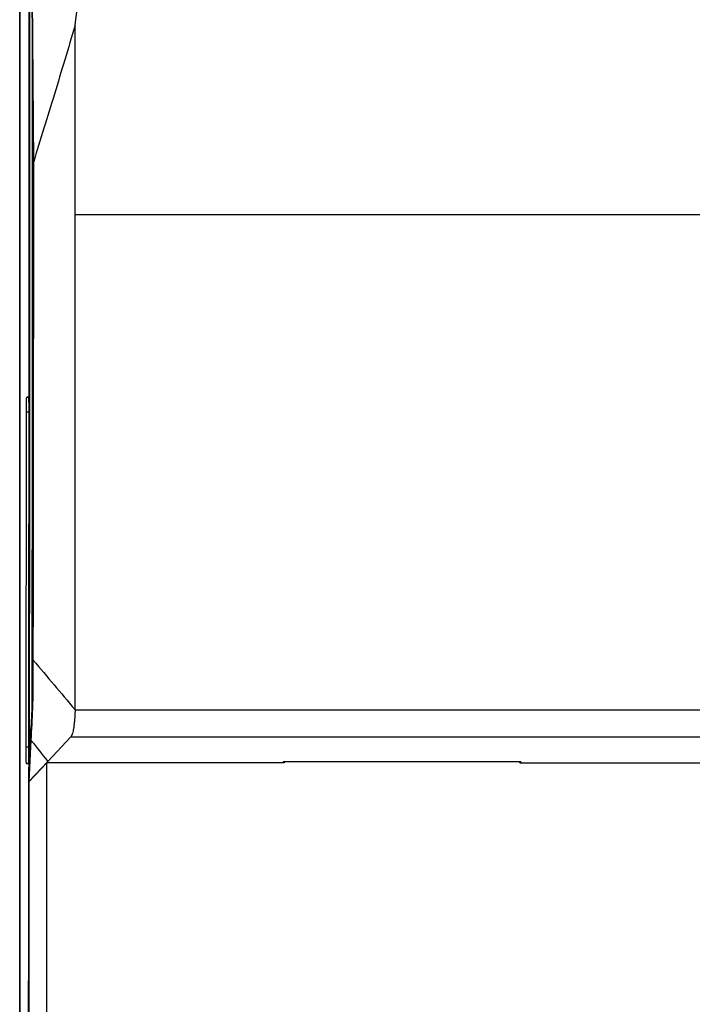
# Model space of a CAD drawing. Header units: millimetres. Extents: x 82 to 1002, y -172 to 1064.
# Tile 75 of 159: x 538 to 602, y 391 to 485. Entities that reach past the tile are written whole.
import ezdxf

# ---------------------------------------------------------------- set-up
doc = ezdxf.new("R2010")
doc.units = ezdxf.units.MM

msp = doc.modelspace()

# ---------------------------------------------------------------- linework, layer by layer
at = {"color": 7, "linetype": 'Continuous', "lineweight": 25}
for p, q in [((538.209, 282.278), (538.209, 606.778)), ((538.217, 606.77), (538.217, 281.787)), ((539.308, 500.054), (539.516, 471.646)), ((539.309, 497.355), (539.497, 471.723)), ((543.497, 466.682), (637.748, 466.682)), ((538.881, 449.278), (539.047, 449.278)), ((539.435, 420.783), (539.286, 417.627)), ((543.497, 419.451), (607.537, 419.451)), ((539.286, 417.627), (539.154, 414.842)), ((539.285, 416.549), (539.098, 412.589)), ((543.084, 416.857), (540.892, 414.51)), ((543.084, 416.857), (607.489, 416.857)), ((539.022, 414.278), (538.856, 414.278)), ((539.098, 412.589), (540.892, 414.51)), ((539.098, 412.561), (540.809, 414.384)), ((563.459, 414.384), (540.809, 414.384)), ((586.059, 414.478), (563.359, 414.478)), ((563.359, 414.384), (563.359, 414.478)), ((563.459, 414.478), (563.459, 414.384)), ((585.959, 414.384), (585.959, 414.478)), ((585.959, 414.384), (604.074, 414.384)), ((586.059, 414.478), (586.059, 414.384))]:
    msp.add_line(p, q, dxfattribs=at)
at = {"color": 8, "linetype": 'Continuous', "lineweight": 25}
for p, q in [((539.047, 449.275), (538.881, 449.278)), ((539.073, 447.825), (538.855, 447.825)), ((539.119, 416.344), (539.225, 416.344)), ((539.048, 415.866), (538.83, 415.866)), ((539.023, 414.281), (538.856, 414.278))]:
    msp.add_line(p, q, dxfattribs=at)
at = {"color": 7, "linetype": 'Continuous', "lineweight": 25}
for centre, major_axis, ratio, start_param, end_param in [((518.364, 484.45), (0, 1190), 0.017455, 4.651965, 4.726987), ((518.364, 484.45), (0, 1189.5), 0.017455, 4.653799, 4.72664), ((303.78, 469.2), (111.818, 598.46), 0.384173, 4.810024, 4.836382), ((520.112, 475.905), (0, 1100), 0.017455, 4.658403, 4.659384), ((518.364, 484.45), (0, 1189.5), 0.017455, 4.554314, 4.651947)]:
    msp.add_ellipse(centre, major_axis=major_axis, ratio=ratio, start_param=start_param, end_param=end_param, dxfattribs=at)
for points, knots in [([(539.151, 498.817), (539.154, 485.065), (539.153, 471.314), (539.142, 443.817), (539.132, 430.074), (539.119, 416.344)], [0, 0, 0, 0, 0.5, 0.5, 1, 1, 1, 1]), ([(543.496, 484.774), (543.174, 483.666), (542.848, 482.564), (542.191, 480.368), (541.858, 479.275), (540.856, 476.003), (540.18, 473.833), (539.516, 471.646)], [0, 0, 0, 0, 0.25, 0.25, 0.5, 0.5, 1, 1, 1, 1]), ([(543.497, 466.682), (543.497, 467.642), (543.497, 473.687), (543.497, 479.714), (543.497, 484.779)], [0.2094365, 0.2094365, 0.2094365, 0.2094365, 0.2369929, 0.3828805, 0.3828805, 0.3828805, 0.3828805]), ([(539.402, 484.609), (539.403, 483.152), (539.403, 475.502), (539.399, 460.295), (539.39, 440.022), (539.377, 425.955), (539.371, 419.436)], [0, 0, 0, 0, 0.06701, 0.351984, 0.699664, 1, 1, 1, 1]), ([(539.516, 471.646), (539.516, 470.001), (539.516, 467.541), (539.514, 451.683), (539.499, 437.519), (539.474, 424.21)], [0.2994781, 0.2994781, 0.2994781, 0.2994781, 0.3553242, 0.3829184, 0.8360594, 0.8360594, 0.8360594, 0.8360594]), ([(539.499, 471.144), (539.499, 469.093), (539.499, 467.043), (539.498, 462.942), (539.498, 460.893), (539.495, 454.744), (539.492, 450.645), (539.485, 442.455), (539.48, 438.363), (539.471, 432.233), (539.466, 429.171), (539.46, 426.111), (539.456, 424.072), (539.454, 423.053), (539.452, 422.034)], [0, 0, 0, 0, 0.125, 0.125, 0.25, 0.25, 0.5, 0.5, 0.75, 0.75, 0.875, 0.9375, 0.9375, 1, 1, 1, 1]), ([(543.497, 419.451), (543.497, 435.133), (543.497, 450.89), (543.497, 466.681), (543.497, 466.682)], [0.3828805, 0.3828805, 0.3828805, 0.3828805, 0.8360215, 0.8360594, 0.8360594, 0.8360594, 0.8360594]), ([(538.855, 447.825), (538.855, 448.017), (538.856, 448.209), (538.859, 448.561), (538.861, 448.721), (538.865, 448.989), (538.868, 449.096), (538.874, 449.241), (538.878, 449.278), (538.881, 449.278)], [0.031193, 0.031193, 0.031193, 0.031193, 0.416094, 0.416094, 0.800995, 0.800995, 1.185896, 1.185896, 1.570796, 1.570796, 1.570796, 1.570796]), ([(539.047, 449.278), (539.051, 449.278), (539.054, 449.238), (539.06, 449.082), (539.063, 448.966), (539.068, 448.679), (539.07, 448.507), (539.073, 448.133), (539.073, 447.932), (539.073, 447.732)], [1.570796, 1.570796, 1.570796, 1.570796, 1.971231, 1.971231, 2.371666, 2.371666, 2.772101, 2.772101, 3.172536, 3.172536, 3.172536, 3.172536]), ([(539.474, 424.21), (539.473, 423.751), (539.472, 423.293), (539.47, 422.183), (539.466, 421.575), (539.452, 420.367), (539.44, 419.828), (539.379, 418.537), (539.332, 417.543), (539.285, 416.549)], [0.8360594, 0.8360594, 0.8360594, 0.8360594, 0.8516802, 0.8516802, 0.8738361, 0.8738361, 0.902816, 0.902816, 1, 1, 1, 1]), ([(539.452, 422.034), (539.452, 421.894), (539.451, 421.76), (539.45, 421.567), (539.45, 421.503), (539.448, 421.383), (539.448, 421.325), (539.445, 421.161), (539.444, 421.063), (539.44, 420.899), (539.438, 420.832), (539.435, 420.783)], [0, 0, 0, 0, 0.25, 0.25, 0.375, 0.375, 0.5, 0.5, 0.75, 0.75, 1, 1, 1, 1]), ([(543.497, 419.451), (543.496, 419.412), (543.495, 419.334), (543.491, 419.218), (543.487, 419.102), (543.482, 418.987), (543.476, 418.873), (543.469, 418.76), (543.462, 418.648), (543.445, 418.431), (543.415, 418.118), (543.365, 417.749), (543.305, 417.425), (543.252, 417.22), (543.21, 417.093), (543.182, 417.022), (543.152, 416.956), (543.119, 416.899), (543.096, 416.871), (543.084, 416.857)], [0, 0, 0, 0, 0.030651, 0.061425, 0.092324, 0.123349, 0.154502, 0.185784, 0.217195, 0.248738, 0.371024, 0.498061, 0.618819, 0.748468, 0.792641, 0.83988, 0.890186, 0.943559, 1, 1, 1, 1]), ([(539.154, 414.842), (539.152, 414.799), (539.15, 414.771), (539.146, 414.745), (539.143, 414.747), (539.139, 414.782), (539.137, 414.815), (539.133, 414.91), (539.131, 414.97), (539.128, 415.119), (539.126, 415.206), (539.123, 415.398), (539.122, 415.505), (539.12, 415.729), (539.12, 415.849), (539.119, 416.094), (539.119, 416.218), (539.119, 416.344)], [0, 0, 0, 0, 0.125, 0.125, 0.25, 0.25, 0.375, 0.375, 0.5, 0.5, 0.625, 0.625, 0.75, 0.75, 0.875, 0.875, 1, 1, 1, 1]), ([(538.856, 414.278), (538.853, 414.278), (538.849, 414.32), (538.842, 414.482), (538.839, 414.601), (538.835, 414.897), (538.833, 415.074), (538.83, 415.457), (538.83, 415.663), (538.83, 415.866)], [4.712389, 4.712389, 4.712389, 4.712389, 5.119697, 5.119697, 5.527005, 5.527005, 5.934314, 5.934314, 6.341622, 6.341622, 6.341622, 6.341622]), ([(539.048, 415.691), (539.048, 415.503), (539.047, 415.316), (539.045, 414.973), (539.043, 414.817), (539.038, 414.558), (539.035, 414.454), (539.029, 414.314), (539.025, 414.278), (539.022, 414.278)], [3.19956, 3.19956, 3.19956, 3.19956, 3.577767, 3.577767, 3.955975, 3.955975, 4.334182, 4.334182, 4.712389, 4.712389, 4.712389, 4.712389])]:
    msp.add_open_spline(points, degree=3, knots=knots, dxfattribs=at)
for points in [[(539.497, 471.723), (539.498, 471.54), (539.499, 471.342), (539.499, 471.144)], [(538.83, 415.866), (538.841, 426.512), (538.849, 437.166), (538.855, 447.825)], [(539.073, 447.732), (539.067, 437.046), (539.059, 426.364), (539.048, 415.691)], [(539.474, 424.21), (540.906, 422.508), (542.065, 421.153), (543.497, 419.451)], [(539.285, 416.549), (539.93, 415.731), (540.247, 415.328), (540.892, 414.51)], [(540.809, 282.556), (540.809, 326.212), (540.809, 370.169), (540.809, 414.384)], [(539.098, 412.561), (539.057, 373.74), (538.983, 335.162), (538.876, 296.759)]]:
    msp.add_open_spline(points, degree=3, dxfattribs=at)

doc.saveas('drawing.dxf')
